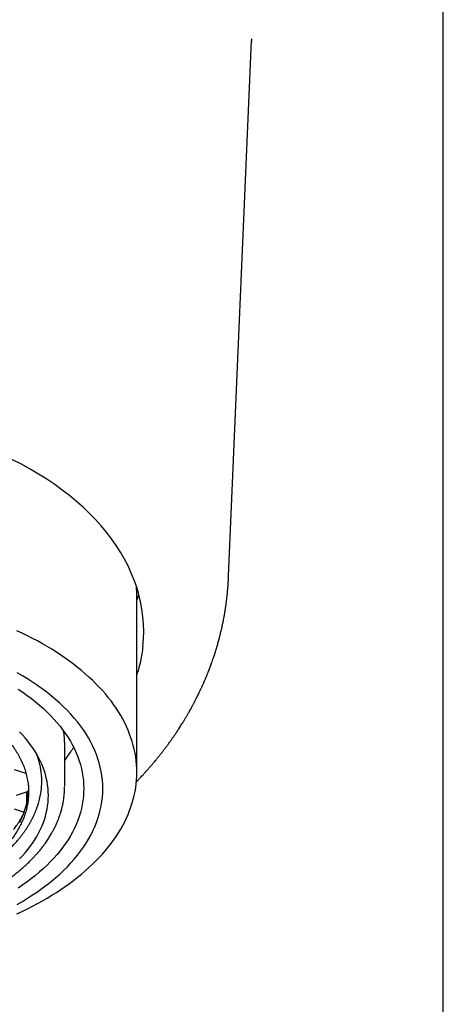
# Model space of a CAD drawing. Header units: millimetres. Extents: x 8 to 1084, y 12 to 961.
# Tile 17 of 49: x 418 to 433, y 833 to 870. Entities that reach past the tile are written whole.
import ezdxf

# ---------------------------------------------------------------- set-up
doc = ezdxf.new("R2010")
doc.units = ezdxf.units.MM

msp = doc.modelspace()

# ---------------------------------------------------------------- linework, layer by layer
at = {"color": 7, "linetype": 'Continuous', "lineweight": 30}
for p, q in [((433.441, 747.891), (433.441, 896.391)), ((425.558, 849.086), (426.402, 868.727)), ((422.191, 841.883), (422.191, 848.331)), ((419.541, 841.367), (419.541, 842.901)), ((419.541, 842.321), (419.779, 842.66)), ((417.691, 841.99), (418.118, 841.852)), ((417.768, 841.046), (418.213, 841.19)), ((418.153, 840.756), (418.153, 841.17)), ((417.691, 840.537), (418.054, 840.42))]:
    msp.add_line(p, q, dxfattribs=at)
at = {"color": 7, "linetype": 'Continuous', "lineweight": 30, "flags": 128}
for points in [[(422.191, 848.198), (422.236, 848.326), (422.262, 848.409)], [(417.785, 836.687), (417.979, 836.778), (418.17, 836.871), (418.357, 836.966), (418.541, 837.063), (418.721, 837.163), (418.897, 837.264), (419.069, 837.368), (419.237, 837.474), (419.401, 837.581), (419.562, 837.691), (419.717, 837.802), (419.869, 837.916), (420.017, 838.031), (420.16, 838.147), (420.298, 838.266), (420.432, 838.386), (420.562, 838.507), (420.687, 838.63), (420.807, 838.755), (420.923, 838.88), (421.034, 839.008), (421.14, 839.136), (421.241, 839.266), (421.337, 839.397), (421.428, 839.529), (421.514, 839.662), (421.596, 839.796), (421.672, 839.931), (421.743, 840.066), (421.809, 840.203), (421.87, 840.34), (421.925, 840.478), (421.975, 840.617), (422.021, 840.756), (422.06, 840.896), (422.095, 841.036), (422.124, 841.177), (422.148, 841.317), (422.167, 841.459), (422.18, 841.6), (422.188, 841.741), (422.191, 841.883), (422.188, 842.024), (422.18, 842.166), (422.167, 842.307), (422.148, 842.448), (422.124, 842.589), (422.095, 842.729), (422.06, 842.869), (422.021, 843.009), (421.975, 843.148), (421.925, 843.287), (421.87, 843.425), (421.809, 843.562), (421.743, 843.699), (421.672, 843.835), (421.596, 843.97), (421.514, 844.104), (421.428, 844.237), (421.337, 844.369), (421.241, 844.5), (421.14, 844.629), (421.034, 844.758), (420.923, 844.885), (420.807, 845.011), (420.687, 845.135), (420.562, 845.258), (420.432, 845.38), (420.298, 845.5), (420.16, 845.618), (420.017, 845.735), (419.869, 845.85), (419.717, 845.963), (419.562, 846.074), (419.401, 846.184), (419.237, 846.292), (419.069, 846.397), (418.897, 846.501), (418.721, 846.603), (418.541, 846.702), (418.357, 846.799), (418.17, 846.895), (417.979, 846.988), (417.785, 847.078)], [(417.792, 837.034), (417.989, 837.146), (418.18, 837.262), (418.365, 837.38), (418.545, 837.501), (418.719, 837.625), (418.888, 837.751), (419.05, 837.88), (419.207, 838.01), (419.357, 838.143), (419.501, 838.279), (419.638, 838.416), (419.769, 838.555), (419.894, 838.696), (420.011, 838.839), (420.123, 838.984), (420.227, 839.13), (420.324, 839.278), (420.415, 839.427), (420.498, 839.577), (420.575, 839.729), (420.644, 839.881), (420.706, 840.035), (420.761, 840.189), (420.809, 840.344), (420.849, 840.5), (420.882, 840.656), (420.908, 840.813), (420.926, 840.97), (420.937, 841.127), (420.941, 841.284), (420.937, 841.442), (420.926, 841.599), (420.908, 841.756), (420.882, 841.913), (420.849, 842.069), (420.809, 842.225), (420.761, 842.38), (420.706, 842.534), (420.644, 842.688), (420.575, 842.84), (420.498, 842.992), (420.415, 843.142), (420.324, 843.291), (420.227, 843.439), (420.123, 843.585), (420.011, 843.729), (419.894, 843.872), (419.769, 844.013), (419.638, 844.153), (419.501, 844.29), (419.357, 844.425), (419.207, 844.558), (419.05, 844.689), (418.888, 844.818), (418.719, 844.944), (418.545, 845.067), (418.365, 845.188), (418.18, 845.307), (417.989, 845.422), (417.792, 845.535)], [(417.833, 844.934), (418.001, 844.821), (418.164, 844.706), (418.321, 844.588), (418.473, 844.468), (418.62, 844.345), (418.76, 844.221), (418.894, 844.094), (419.023, 843.966), (419.145, 843.836), (419.262, 843.704), (419.372, 843.57), (419.476, 843.435), (419.573, 843.298), (419.664, 843.16), (419.749, 843.021), (419.827, 842.881), (419.898, 842.739), (419.963, 842.596), (420.021, 842.453), (420.073, 842.309), (420.117, 842.164), (420.155, 842.018), (420.186, 841.872), (420.21, 841.725), (420.227, 841.579), (420.237, 841.431), (420.241, 841.284), (420.237, 841.137), (420.227, 840.99), (420.21, 840.843), (420.186, 840.697), (420.155, 840.551), (420.117, 840.405), (420.073, 840.26), (420.021, 840.116), (419.963, 839.972), (419.898, 839.83), (419.827, 839.688), (419.749, 839.548), (419.664, 839.408), (419.573, 839.27), (419.476, 839.134), (419.372, 838.999), (419.262, 838.865), (419.145, 838.733), (419.023, 838.603), (418.894, 838.474), (418.76, 838.348), (418.62, 838.224), (418.473, 838.101), (418.321, 837.981), (418.164, 837.863), (418.001, 837.748), (417.833, 837.635)], [(418.941, 841.036), (418.938, 841.164), (418.929, 841.292), (418.914, 841.42), (418.893, 841.547), (418.866, 841.674), (418.833, 841.801), (418.794, 841.927), (418.75, 842.053), (418.699, 842.178), (418.643, 842.302), (418.581, 842.425), (418.513, 842.548), (418.439, 842.669), (418.36, 842.789), (418.275, 842.908), (418.184, 843.026), (418.088, 843.142), (417.987, 843.257), (417.881, 843.37)], [(417.881, 838.701), (417.987, 838.814), (418.088, 838.929), (418.184, 839.046), (418.275, 839.163), (418.36, 839.282), (418.439, 839.402), (418.513, 839.524), (418.581, 839.646), (418.643, 839.769), (418.699, 839.893), (418.75, 840.018), (418.794, 840.144), (418.833, 840.27), (418.866, 840.397), (418.893, 840.524), (418.914, 840.652), (418.929, 840.78), (418.938, 840.908), (418.941, 841.036)], [(417.885, 840.043), (417.942, 840.156), (417.994, 840.27), (418.04, 840.385), (418.081, 840.5), (418.117, 840.616), (418.147, 840.732), (418.172, 840.849), (418.191, 840.966), (418.205, 841.083), (418.213, 841.2), (418.215, 841.243)]]:
    msp.add_lwpolyline(points, dxfattribs=at)
at = {"color": 7, "linetype": 'Continuous', "lineweight": 30}
for centre, radius, start, end in [((418.424, 848.331), 3.767, 0.0063, 5.809), ((416.588, 842.9), 2.953, 0.0238, 9.8722)]:
    msp.add_arc(centre, radius, start, end, dxfattribs=at)
msp.add_ellipse((410.191, 847.061), major_axis=(12.25, 0), ratio=0.646328, start_param=6.212043, end_param=9.4967, dxfattribs=at)
for points, knots in [([(426.405, 868.8), (426.405, 868.8), (426.405, 868.797), (426.404, 868.787), (426.403, 868.77), (426.402, 868.747), (426.401, 868.728), (426.4, 868.72)], [0, 0, 0, 0, 0.052158, 0.214259, 0.497232, 0.793866, 1, 1, 1, 1]), ([(422.172, 841.535), (422.197, 841.56), (422.247, 841.612), (422.316, 841.685), (422.376, 841.75), (422.426, 841.803), (422.467, 841.848), (422.497, 841.881), (422.517, 841.904), (422.531, 841.919), (422.547, 841.937), (422.568, 841.961), (422.596, 841.992), (422.632, 842.032), (422.683, 842.091), (422.746, 842.164), (422.814, 842.245), (422.883, 842.327), (422.951, 842.41), (423.023, 842.499), (423.093, 842.588), (423.165, 842.68), (423.235, 842.772), (423.303, 842.863), (423.366, 842.949), (423.429, 843.036), (423.489, 843.121), (423.542, 843.197), (423.585, 843.26), (423.62, 843.312), (423.655, 843.363), (423.692, 843.419), (423.732, 843.481), (423.776, 843.549), (423.823, 843.623), (423.868, 843.694), (423.908, 843.759), (423.939, 843.811), (423.966, 843.855), (423.987, 843.89), (424.005, 843.92), (424.024, 843.952), (424.047, 843.993), (424.075, 844.041), (424.107, 844.097), (424.143, 844.16), (424.183, 844.232), (424.219, 844.297), (424.248, 844.352), (424.269, 844.392), (424.287, 844.425), (424.3, 844.451), (424.311, 844.472), (424.326, 844.5), (424.347, 844.54), (424.375, 844.596), (424.408, 844.662), (424.445, 844.736), (424.478, 844.804), (424.507, 844.865), (424.531, 844.915), (424.552, 844.961), (424.57, 845), (424.585, 845.032), (424.599, 845.063), (424.614, 845.098), (424.635, 845.143), (424.66, 845.201), (424.691, 845.272), (424.725, 845.353), (424.755, 845.425), (424.779, 845.485), (424.797, 845.529), (424.811, 845.566), (424.823, 845.595), (424.832, 845.618), (424.84, 845.639), (424.849, 845.661), (424.862, 845.696), (424.88, 845.745), (424.906, 845.813), (424.947, 845.927), (424.996, 846.066), (425.051, 846.234), (425.1, 846.389), (425.147, 846.546), (425.19, 846.697), (425.223, 846.823), (425.248, 846.922), (425.267, 846.998), (425.286, 847.077), (425.303, 847.15), (425.317, 847.214), (425.327, 847.262), (425.336, 847.303), (425.345, 847.344), (425.355, 847.394), (425.368, 847.46), (425.383, 847.535), (425.397, 847.61), (425.409, 847.679), (425.42, 847.745), (425.431, 847.809), (425.44, 847.87), (425.449, 847.928), (425.457, 847.979), (425.463, 848.026), (425.469, 848.068), (425.475, 848.11), (425.48, 848.155), (425.487, 848.206), (425.493, 848.259), (425.499, 848.312), (425.505, 848.361), (425.51, 848.408), (425.515, 848.461), (425.521, 848.523), (425.527, 848.59), (425.532, 848.655), (425.537, 848.717), (425.541, 848.776), (425.544, 848.821), (425.546, 848.849), (425.547, 848.865), (425.548, 848.885), (425.55, 848.915), (425.552, 848.956), (425.555, 849.009), (425.556, 849.047), (425.557, 849.068)], [0, 0, 0, 0, 0.011996, 0.024281, 0.03385, 0.042095, 0.049018, 0.054622, 0.057233, 0.059414, 0.061762, 0.065332, 0.070142, 0.076191, 0.083451, 0.09682, 0.108989, 0.119963, 0.133488, 0.146397, 0.15923, 0.172628, 0.187076, 0.199296, 0.21205, 0.22459, 0.236858, 0.248642, 0.256843, 0.263883, 0.270781, 0.278624, 0.287398, 0.29699, 0.307368, 0.318529, 0.326818, 0.334297, 0.340426, 0.345207, 0.348644, 0.353019, 0.358597, 0.365378, 0.372973, 0.381671, 0.391471, 0.402371, 0.40848, 0.413979, 0.4185, 0.422044, 0.424631, 0.427083, 0.433346, 0.440982, 0.449939, 0.459882, 0.470743, 0.47743, 0.484422, 0.49095, 0.496142, 0.499998, 0.503923, 0.5085, 0.51381, 0.522067, 0.531544, 0.542163, 0.55392, 0.560225, 0.566221, 0.571134, 0.574962, 0.57774, 0.580371, 0.58326, 0.586408, 0.593841, 0.602559, 0.613062, 0.638357, 0.657167, 0.678088, 0.698395, 0.717556, 0.736136, 0.746034, 0.755562, 0.765079, 0.775915, 0.782957, 0.788954, 0.793864, 0.798552, 0.804238, 0.812952, 0.82294, 0.832355, 0.840944, 0.848709, 0.856421, 0.864666, 0.871131, 0.877509, 0.883199, 0.888197, 0.892873, 0.898397, 0.904459, 0.911241, 0.91764, 0.923375, 0.928446, 0.934481, 0.941841, 0.950011, 0.957411, 0.963931, 0.970982, 0.977067, 0.978442, 0.979845, 0.981672, 0.984063, 0.988214, 0.993518, 1, 1, 1, 1]), ([(422.41, 846.498), (422.399, 846.41), (422.377, 846.233), (422.322, 845.95), (422.262, 845.698), (422.21, 845.536), (422.191, 845.478)], [0, 0, 0, 0, 0.25806, 0.51641, 0.827698, 1, 1, 1, 1]), ([(402.166, 841.16), (402.167, 841.221), (402.17, 841.342), (402.19, 841.523), (402.223, 841.704), (402.269, 841.884), (402.328, 842.062), (402.399, 842.24), (402.484, 842.415), (402.582, 842.59), (402.694, 842.764), (402.82, 842.937), (402.958, 843.107), (403.109, 843.274), (403.272, 843.436), (403.447, 843.595), (403.634, 843.75), (403.834, 843.901), (404.047, 844.049), (404.274, 844.194), (404.512, 844.333), (404.757, 844.464), (405.01, 844.589), (405.269, 844.706), (405.537, 844.818), (405.815, 844.924), (406.104, 845.024), (406.403, 845.118), (406.709, 845.205), (407.019, 845.284), (407.331, 845.354), (407.645, 845.417), (407.964, 845.473), (408.289, 845.521), (408.621, 845.562), (408.96, 845.596), (409.3, 845.621), (409.639, 845.638), (409.975, 845.647), (410.309, 845.648), (410.642, 845.642), (410.978, 845.627), (411.316, 845.605), (411.655, 845.574), (411.991, 845.535), (412.321, 845.488), (412.643, 845.434), (412.959, 845.373), (413.27, 845.306), (413.578, 845.23), (413.883, 845.146), (414.185, 845.054), (414.479, 844.955), (414.762, 844.85), (415.035, 844.739), (415.297, 844.624), (415.55, 844.502), (415.796, 844.373), (416.034, 844.238), (416.264, 844.095), (416.483, 843.947), (416.689, 843.796), (416.881, 843.641), (417.059, 843.483), (417.226, 843.322), (417.382, 843.155), (417.527, 842.983), (417.659, 842.805), (417.779, 842.625), (417.888, 842.435), (417.986, 842.234), (418.069, 842.022), (418.134, 841.808), (418.181, 841.593), (418.21, 841.377), (418.214, 841.232), (418.216, 841.16)], [0, 0, 0, 0, 0.012881, 0.025772, 0.038664, 0.051545, 0.064426, 0.077317, 0.090209, 0.10309, 0.116325, 0.129571, 0.142817, 0.156052, 0.169277, 0.182514, 0.195751, 0.208977, 0.222586, 0.236209, 0.249831, 0.26344, 0.276666, 0.289903, 0.30314, 0.316365, 0.329975, 0.343597, 0.357219, 0.370828, 0.384054, 0.397291, 0.410528, 0.423753, 0.437363, 0.450985, 0.464607, 0.478217, 0.491442, 0.504679, 0.517916, 0.531142, 0.544751, 0.558373, 0.571995, 0.585605, 0.598831, 0.612068, 0.625305, 0.63853, 0.65214, 0.665762, 0.679384, 0.692993, 0.706219, 0.719456, 0.732693, 0.745918, 0.759528, 0.77315, 0.786772, 0.800382, 0.813607, 0.826844, 0.840081, 0.853307, 0.866916, 0.880538, 0.89416, 0.90777, 0.923112, 0.938489, 0.953885, 0.969281, 0.984658, 1, 1, 1, 1]), ([(419.869, 842.794), (419.86, 842.78), (419.83, 842.733), (419.8, 842.69), (419.779, 842.66)], [0, 0, 0, 0, 0.296221, 1, 1, 1, 1]), ([(418.701, 841.55), (418.7, 841.594), (418.7, 841.653), (418.692, 841.772), (418.679, 841.906), (418.649, 842.085), (418.607, 842.262), (418.561, 842.409), (418.53, 842.502), (418.515, 842.537), (418.513, 842.543)], [0, 0, 0, 0, 0.13254, 0.177268, 0.356209, 0.53515, 0.714346, 0.893286, 0.982745, 1, 1, 1, 1]), ([(400.841, 841.335), (400.841, 841.308), (400.842, 841.254), (400.847, 841.175), (400.852, 841.097), (400.86, 841.019), (400.869, 840.943), (400.879, 840.873), (400.89, 840.809), (400.9, 840.754), (400.909, 840.706), (400.918, 840.665), (400.927, 840.627), (400.937, 840.587), (400.948, 840.54), (400.963, 840.486), (400.981, 840.425), (401.007, 840.341), (401.041, 840.241), (401.08, 840.138), (401.116, 840.053), (401.145, 839.985), (401.173, 839.924), (401.199, 839.871), (401.225, 839.819), (401.253, 839.764), (401.287, 839.701), (401.342, 839.603), (401.421, 839.472), (401.528, 839.313), (401.616, 839.192), (401.681, 839.109), (401.718, 839.063), (401.755, 839.017), (401.792, 838.973), (401.829, 838.929), (401.863, 838.89), (401.893, 838.857), (401.916, 838.831), (401.935, 838.811), (401.952, 838.792), (401.971, 838.771), (401.996, 838.745), (402.025, 838.714), (402.065, 838.673), (402.116, 838.622), (402.179, 838.561), (402.247, 838.497), (402.317, 838.432), (402.389, 838.368), (402.464, 838.303), (402.542, 838.239), (402.63, 838.167), (402.732, 838.089), (402.845, 838.004), (402.958, 837.923), (403.065, 837.849), (403.162, 837.785), (403.239, 837.735), (403.299, 837.697), (403.344, 837.669), (403.384, 837.645), (403.419, 837.623), (403.453, 837.603), (403.489, 837.581), (403.536, 837.554), (403.598, 837.518), (403.676, 837.474), (403.767, 837.424), (403.873, 837.367), (403.992, 837.306), (404.118, 837.243), (404.246, 837.181), (404.38, 837.119), (404.517, 837.058), (404.657, 836.998), (404.788, 836.944), (404.91, 836.895), (405.025, 836.851), (405.139, 836.809), (405.26, 836.765), (405.392, 836.719), (405.537, 836.67), (405.695, 836.62), (405.864, 836.568), (406.041, 836.517), (406.221, 836.467), (406.4, 836.421), (406.572, 836.378), (406.743, 836.339), (406.912, 836.301), (407.078, 836.267), (407.23, 836.237), (407.369, 836.211), (407.502, 836.188), (407.648, 836.163), (407.815, 836.137), (408.005, 836.11), (408.212, 836.083), (408.418, 836.059), (408.623, 836.037), (408.823, 836.019), (409.025, 836.003), (409.223, 835.991), (409.408, 835.981), (409.58, 835.973), (409.74, 835.968), (409.887, 835.965), (410.026, 835.963), (410.158, 835.962), (410.29, 835.962), (410.428, 835.964), (410.577, 835.967), (410.738, 835.971), (410.923, 835.978), (411.132, 835.989), (411.365, 836.004), (411.606, 836.023), (411.882, 836.05), (412.189, 836.084), (412.523, 836.13), (412.85, 836.182), (413.17, 836.24), (413.512, 836.309), (413.872, 836.392), (414.25, 836.49), (414.616, 836.596), (414.97, 836.711), (415.311, 836.833), (415.637, 836.961), (415.95, 837.095), (416.251, 837.235), (416.469, 837.346), (416.613, 837.424), (416.688, 837.464), (416.759, 837.504), (416.824, 837.541), (416.878, 837.573), (416.918, 837.596), (416.946, 837.613), (416.968, 837.626), (416.992, 837.641), (417.024, 837.661), (417.064, 837.685), (417.112, 837.715), (417.168, 837.751), (417.23, 837.791), (417.295, 837.835), (417.362, 837.88), (417.426, 837.925), (417.516, 837.989), (417.63, 838.072), (417.768, 838.179), (417.903, 838.29), (418.034, 838.404), (418.159, 838.518), (418.256, 838.611), (418.327, 838.683), (418.373, 838.73), (418.414, 838.774), (418.446, 838.809), (418.472, 838.837), (418.493, 838.861), (418.516, 838.886), (418.543, 838.918), (418.577, 838.957), (418.617, 839.004), (418.661, 839.058), (418.706, 839.114), (418.75, 839.171), (418.791, 839.227), (418.853, 839.313), (418.931, 839.426), (419.004, 839.543), (419.055, 839.63), (419.085, 839.683), (419.11, 839.728), (419.127, 839.76), (419.138, 839.782), (419.147, 839.799), (419.157, 839.82), (419.171, 839.847), (419.19, 839.886), (419.214, 839.935), (419.24, 839.993), (419.265, 840.051), (419.289, 840.108), (419.311, 840.164), (419.333, 840.221), (419.353, 840.278), (419.372, 840.333), (419.387, 840.381), (419.398, 840.417), (419.406, 840.444), (419.413, 840.468), (419.421, 840.496), (419.431, 840.532), (419.442, 840.577), (419.455, 840.629), (419.469, 840.693), (419.485, 840.771), (419.501, 840.862), (419.515, 840.965), (419.527, 841.078), (419.536, 841.203), (419.538, 841.289), (419.539, 841.335)], [0, 0, 0, 0, 0.004016, 0.008152, 0.012411, 0.016796, 0.02131, 0.025683, 0.029368, 0.032626, 0.035458, 0.037863, 0.039905, 0.042206, 0.044925, 0.048063, 0.051618, 0.055432, 0.062544, 0.069109, 0.073517, 0.077573, 0.081174, 0.084317, 0.087132, 0.090391, 0.094225, 0.098615, 0.108308, 0.118264, 0.128344, 0.131319, 0.134272, 0.137202, 0.140111, 0.142997, 0.145682, 0.147877, 0.149579, 0.150834, 0.151887, 0.153279, 0.155018, 0.157102, 0.159532, 0.163328, 0.167665, 0.172117, 0.176618, 0.18117, 0.18577, 0.190421, 0.195121, 0.201464, 0.207896, 0.214265, 0.220003, 0.225056, 0.229426, 0.231984, 0.234232, 0.23622, 0.238006, 0.239591, 0.241292, 0.243367, 0.246533, 0.250299, 0.254665, 0.259632, 0.2652, 0.271196, 0.276969, 0.282452, 0.288936, 0.294963, 0.300535, 0.305651, 0.310313, 0.314858, 0.319727, 0.325071, 0.330889, 0.337184, 0.343953, 0.350772, 0.357915, 0.364764, 0.371211, 0.377257, 0.383916, 0.390008, 0.395532, 0.400488, 0.405038, 0.409892, 0.416112, 0.422873, 0.430174, 0.438016, 0.444679, 0.451688, 0.458924, 0.465807, 0.472261, 0.478181, 0.483688, 0.48878, 0.493459, 0.498047, 0.502399, 0.507135, 0.512286, 0.517852, 0.523832, 0.531413, 0.53957, 0.5481, 0.556576, 0.568566, 0.580418, 0.592132, 0.603709, 0.615154, 0.629591, 0.643894, 0.658064, 0.672102, 0.686019, 0.699574, 0.713016, 0.726371, 0.739677, 0.74321, 0.746739, 0.750265, 0.753503, 0.756156, 0.758223, 0.759437, 0.760346, 0.761524, 0.763119, 0.76513, 0.767558, 0.770403, 0.773666, 0.777217, 0.780736, 0.784207, 0.787629, 0.795506, 0.803114, 0.811435, 0.819509, 0.827479, 0.835349, 0.838779, 0.842093, 0.845009, 0.847509, 0.849181, 0.850601, 0.852187, 0.85421, 0.85681, 0.859895, 0.86346, 0.867165, 0.870796, 0.874353, 0.877835, 0.887027, 0.895655, 0.899527, 0.902811, 0.905507, 0.907614, 0.908638, 0.909489, 0.910681, 0.912328, 0.914432, 0.917574, 0.921115, 0.924572, 0.927933, 0.931199, 0.93437, 0.937984, 0.941257, 0.94403, 0.946305, 0.947515, 0.94872, 0.950383, 0.95252, 0.955132, 0.958219, 0.961781, 0.966536, 0.971937, 0.977985, 0.984678, 0.992017, 1, 1, 1, 1]), ([(418.557, 840.678), (418.557, 840.679), (418.584, 840.75), (418.622, 840.895), (418.668, 841.111), (418.695, 841.33), (418.699, 841.476), (418.701, 841.55)], [0, 0, 0, 0, 0.002714, 0.250997, 0.499279, 0.749639, 1, 1, 1, 1]), ([(418.216, 841.16), (418.215, 841.1), (418.212, 840.979), (418.192, 840.798), (418.159, 840.617), (418.113, 840.437), (418.054, 840.258), (417.982, 840.08), (417.898, 839.905), (417.8, 839.73), (417.688, 839.556), (417.562, 839.383), (417.424, 839.213), (417.273, 839.047), (417.11, 838.884), (416.934, 838.725), (416.748, 838.57), (416.548, 838.419), (416.334, 838.271), (416.108, 838.127), (415.87, 837.988), (415.625, 837.856), (415.372, 837.732), (415.113, 837.614), (414.845, 837.503), (414.567, 837.397), (414.278, 837.297), (413.978, 837.202), (413.672, 837.115), (413.363, 837.037), (413.051, 836.966), (412.736, 836.903), (412.418, 836.847), (412.092, 836.799), (411.76, 836.758), (411.422, 836.724), (411.082, 836.699), (410.763, 836.683), (410.466, 836.674), (410.174, 836.671), (409.866, 836.675), (409.541, 836.686), (409.216, 836.704), (408.893, 836.73), (408.572, 836.764), (408.253, 836.804), (407.939, 836.852), (407.625, 836.907), (407.312, 836.97), (407.002, 837.041), (406.697, 837.119), (406.399, 837.204), (406.108, 837.295), (405.824, 837.394), (405.548, 837.498), (405.277, 837.61), (405.013, 837.73), (404.755, 837.857), (404.508, 837.99), (404.273, 838.127), (404.05, 838.269), (403.841, 838.414), (403.642, 838.564), (403.453, 838.72), (403.274, 838.882), (403.106, 839.049), (402.951, 839.22), (402.811, 839.394), (402.685, 839.568), (402.573, 839.744), (402.475, 839.922), (402.389, 840.104), (402.316, 840.29), (402.256, 840.479), (402.211, 840.67), (402.184, 840.847), (402.168, 841.01), (402.167, 841.11), (402.166, 841.16)], [0, 0, 0, 0, 0.012844, 0.025688, 0.038616, 0.051545, 0.064426, 0.077317, 0.090208, 0.103089, 0.116324, 0.12957, 0.142816, 0.156051, 0.169276, 0.182513, 0.19575, 0.208976, 0.222585, 0.236207, 0.249829, 0.263439, 0.276664, 0.289901, 0.303138, 0.316363, 0.329973, 0.343595, 0.357217, 0.370826, 0.384052, 0.397288, 0.410525, 0.423751, 0.43736, 0.450982, 0.464604, 0.478214, 0.4891, 0.5, 0.512889, 0.525778, 0.538753, 0.551728, 0.564654, 0.577592, 0.590529, 0.603456, 0.61674, 0.630036, 0.643332, 0.656616, 0.669842, 0.683078, 0.696315, 0.709541, 0.72315, 0.736772, 0.750394, 0.764004, 0.777229, 0.790466, 0.803703, 0.816928, 0.830538, 0.84416, 0.857782, 0.871391, 0.884617, 0.897854, 0.91109, 0.924316, 0.937925, 0.951547, 0.965169, 0.978779, 0.989383, 1, 1, 1, 1]), ([(401.819, 840.697), (401.824, 840.681), (401.836, 840.645), (401.854, 840.595), (401.869, 840.552), (401.887, 840.506), (401.906, 840.459), (401.936, 840.386), (401.978, 840.291), (402.026, 840.194), (402.066, 840.118), (402.096, 840.063), (402.125, 840.011), (402.154, 839.962), (402.183, 839.914), (402.213, 839.865), (402.245, 839.815), (402.283, 839.759), (402.323, 839.701), (402.364, 839.643), (402.4, 839.595), (402.428, 839.558), (402.451, 839.528), (402.472, 839.501), (402.498, 839.469), (402.528, 839.431), (402.57, 839.381), (402.62, 839.323), (402.67, 839.266), (402.713, 839.219), (402.753, 839.177), (402.797, 839.131), (402.847, 839.08), (402.898, 839.03), (402.947, 838.983), (402.991, 838.941), (403.031, 838.905), (403.063, 838.875), (403.093, 838.848), (403.131, 838.815), (403.18, 838.773), (403.242, 838.72), (403.316, 838.66), (403.401, 838.593), (403.5, 838.518), (403.61, 838.438), (403.733, 838.352), (403.842, 838.279), (403.93, 838.223), (403.989, 838.186), (404.039, 838.155), (404.079, 838.131), (404.11, 838.112), (404.14, 838.095), (404.175, 838.074), (404.221, 838.047), (404.277, 838.016), (404.34, 837.98), (404.41, 837.942), (404.486, 837.902), (404.566, 837.86), (404.647, 837.819), (404.796, 837.745), (405.017, 837.642), (405.316, 837.515), (405.623, 837.397), (405.937, 837.286), (406.19, 837.206), (406.376, 837.151), (406.492, 837.117), (406.603, 837.087), (406.703, 837.061), (406.794, 837.038), (406.859, 837.021), (406.905, 837.01), (406.936, 837.003), (406.976, 836.993), (407.027, 836.981), (407.086, 836.967), (407.15, 836.953), (407.25, 836.931), (407.381, 836.904), (407.549, 836.871), (407.715, 836.841), (407.876, 836.814), (408.022, 836.791), (408.154, 836.771), (408.264, 836.756), (408.354, 836.745), (408.425, 836.736), (408.488, 836.728), (408.541, 836.722), (408.586, 836.717), (408.637, 836.711), (408.704, 836.704), (408.79, 836.696), (408.894, 836.686), (409.015, 836.676), (409.155, 836.665), (409.311, 836.654), (409.483, 836.645), (409.668, 836.637), (409.865, 836.631), (410.074, 836.628), (410.297, 836.628), (410.535, 836.632), (410.787, 836.64), (411.053, 836.653), (411.332, 836.672), (411.59, 836.695), (411.824, 836.719), (412.025, 836.743), (412.219, 836.77), (412.4, 836.797), (412.566, 836.824), (412.727, 836.852), (412.879, 836.88), (413.022, 836.909), (413.145, 836.934), (413.248, 836.957), (413.324, 836.974), (413.377, 836.986), (413.41, 836.994), (413.438, 837.001), (413.458, 837.006), (413.476, 837.01), (413.496, 837.015), (413.526, 837.022), (413.572, 837.034), (413.63, 837.048), (413.696, 837.066), (413.788, 837.09), (413.906, 837.122), (414.053, 837.165), (414.21, 837.212), (414.375, 837.265), (414.556, 837.326), (414.748, 837.394), (414.945, 837.469), (415.134, 837.545), (415.315, 837.622), (415.486, 837.7), (415.649, 837.777), (415.785, 837.845), (415.893, 837.901), (415.974, 837.944), (416.041, 837.981), (416.09, 838.008), (416.123, 838.027), (416.144, 838.039), (416.162, 838.049), (416.177, 838.057), (416.191, 838.065), (416.209, 838.076), (416.235, 838.091), (416.27, 838.112), (416.314, 838.138), (416.362, 838.167), (416.411, 838.198), (416.52, 838.266), (416.638, 838.345), (416.767, 838.435), (416.851, 838.496), (416.936, 838.559), (417.023, 838.626), (417.11, 838.696), (417.182, 838.757), (417.238, 838.804), (417.275, 838.837), (417.305, 838.864), (417.33, 838.886), (417.349, 838.904), (417.369, 838.922), (417.393, 838.944), (417.425, 838.974), (417.466, 839.013), (417.513, 839.059), (417.563, 839.109), (417.614, 839.161), (417.663, 839.214), (417.728, 839.284), (417.805, 839.373), (417.887, 839.472), (417.957, 839.562), (418.018, 839.644), (418.077, 839.727), (418.133, 839.81), (418.18, 839.883), (418.217, 839.944), (418.246, 839.993), (418.272, 840.038), (418.295, 840.079), (418.317, 840.12), (418.341, 840.165), (418.366, 840.215), (418.391, 840.266), (418.414, 840.315), (418.435, 840.361), (418.455, 840.407), (418.475, 840.455), (418.495, 840.506), (418.518, 840.567), (418.539, 840.625), (418.552, 840.664), (418.557, 840.678)], [0, 0, 0, 0, 0.0027405, 0.0063146, 0.0095958, 0.0129405, 0.0163969, 0.0199534, 0.0282685, 0.0365191, 0.0407326, 0.0447771, 0.0484727, 0.052087, 0.05538, 0.0591002, 0.0629435, 0.0664999, 0.0716479, 0.0760463, 0.0797329, 0.0827139, 0.0845331, 0.0866435, 0.0890591, 0.0919996, 0.0955394, 0.1009131, 0.1057847, 0.1091178, 0.1122576, 0.116158, 0.1204659, 0.1247323, 0.1286667, 0.1323502, 0.1354202, 0.1378712, 0.1399826, 0.1423062, 0.1464156, 0.1510847, 0.1563127, 0.1625328, 0.1693908, 0.1768854, 0.1850153, 0.1937788, 0.198, 0.2017132, 0.2048164, 0.2073102, 0.209195, 0.2105009, 0.212702, 0.2155375, 0.219007, 0.2226401, 0.2267779, 0.2313499, 0.2359747, 0.2405951, 0.245211, 0.2611982, 0.2771334, 0.2930088, 0.3087972, 0.3244977, 0.3302332, 0.3359322, 0.3412286, 0.3460016, 0.3502516, 0.3539789, 0.355249, 0.3565901, 0.358426, 0.3607838, 0.3636553, 0.3666666, 0.369612, 0.377372, 0.3846345, 0.3925263, 0.3997349, 0.4062612, 0.4121062, 0.4172708, 0.4208445, 0.4240007, 0.4267397, 0.4290617, 0.4309669, 0.4326924, 0.4358866, 0.4396858, 0.4440902, 0.4494811, 0.455567, 0.4623484, 0.4698255, 0.4779987, 0.4863805, 0.4953872, 0.5050191, 0.5152767, 0.5261602, 0.5376702, 0.549807, 0.5625712, 0.5714298, 0.5805114, 0.58917, 0.5972216, 0.6046659, 0.6115025, 0.618904, 0.6254297, 0.6310792, 0.6358522, 0.6397483, 0.6416221, 0.6431953, 0.6444678, 0.6454397, 0.6461109, 0.6468578, 0.6482829, 0.6504235, 0.6532668, 0.656455, 0.6598262, 0.6663015, 0.673361, 0.6810055, 0.689234, 0.6976187, 0.7080676, 0.7182407, 0.7281376, 0.7377581, 0.7471017, 0.7561682, 0.7648598, 0.7702271, 0.7749025, 0.7788852, 0.7821748, 0.7836212, 0.7848771, 0.7859427, 0.7868177, 0.7875114, 0.7885108, 0.7900931, 0.7922584, 0.7950071, 0.798087, 0.8011595, 0.8042228, 0.8185408, 0.8239968, 0.829667, 0.8355553, 0.841662, 0.8479873, 0.8544076, 0.857719, 0.8605521, 0.8629065, 0.8647821, 0.8661785, 0.8675486, 0.8694098, 0.8717631, 0.8752649, 0.8791881, 0.8833278, 0.8876843, 0.8920889, 0.8961006, 0.9048047, 0.9132537, 0.9193263, 0.9257332, 0.9321709, 0.9382925, 0.9445097, 0.9481827, 0.9518872, 0.9551723, 0.9579867, 0.9607854, 0.9640694, 0.9678568, 0.9715601, 0.9749483, 0.9780972, 0.98129, 0.9846705, 0.9882589, 0.9923931, 0.9971983, 1, 1, 1, 1]), ([(417.667, 839.788), (417.685, 839.811), (417.722, 839.859), (417.778, 839.937), (417.838, 840.024), (417.9, 840.121), (417.957, 840.214), (417.99, 840.275), (418.004, 840.301)], [0, 0, 0, 0, 0.1345167, 0.2869615, 0.457337, 0.6456449, 0.8518861, 1, 1, 1, 1])]:
    msp.add_open_spline(points, degree=3, knots=knots, dxfattribs=at)

doc.saveas('drawing.dxf')
